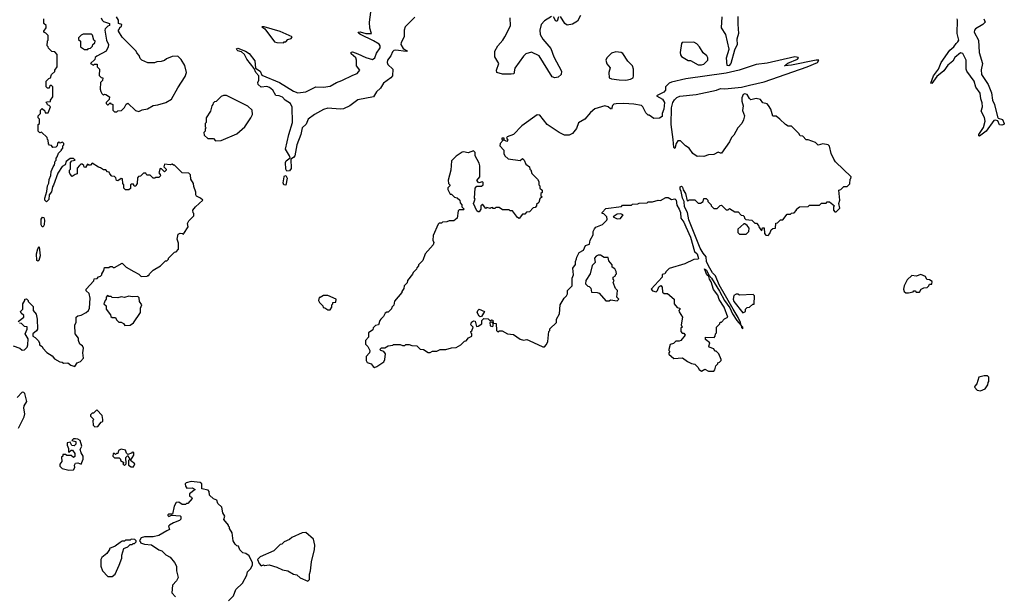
# Model space of a CAD drawing. Extents: x 2528690 to 2677062, y 911844 to 1023253.
# Tile 49 of 145: x 2555562 to 2564418, y 973445 to 978629. Entities that reach past the tile are written whole.
import ezdxf

# ---------------------------------------------------------------- set-up
doc = ezdxf.new("R2010")
doc.units = 0

msp = doc.modelspace()

# ---------------------------------------------------------------- linework, layer by layer
at = {"layer": '0CON10XD'}
for points in [[(2559115, 978651.5), (2559029.2, 978565), (2559020, 978535), (2559020, 978475), (2558993.3, 978425), (2558991, 978405), (2559010.4, 978370.4), (2559051.2, 978345), (2559038.6, 978341.4), (2558944.2, 978355.8), (2558927.6, 978352.4), (2558915, 978341.1), (2558901.8, 978305), (2558871.5, 978265), (2558868, 978245), (2558874.6, 978225), (2558919.4, 978185), (2558915.5, 978125), (2558901.8, 978105), (2558835, 978058.8), (2558806.1, 978013.9), (2558770.9, 977979.1), (2558745, 977936.2), (2558605, 977906.7), (2558531.2, 977855), (2558475, 977828.4), (2558445, 977823.5), (2558335, 977833.6), (2558295, 977820.3), (2558214.4, 977775), (2558155.5, 977735), (2558140.4, 977689.6), (2558104.2, 977655), (2558090, 977595), (2558055.9, 977505), (2558036.2, 977405), (2558025, 977388.6), (2558000, 977375), (2558005, 977290), (2557989.7, 977270.3), (2557965, 977265.9), (2557955.2, 977285), (2557951.8, 977345), (2557960, 977360), (2557993.8, 977386.2), (2557989.8, 977405), (2557953.8, 977465), (2557981.6, 977595), (2558016, 977705), (2558012.4, 977842.4), (2557996.7, 977875), (2557950.3, 977905), (2557925, 977932.9), (2557895.6, 977944.4), (2557865, 977946.7), (2557840, 977995), (2557810.2, 978020.2), (2557785, 978028.6), (2557735, 978022.4), (2557706.2, 978045), (2557702.9, 978065), (2557714, 978086), (2557713.3, 978125), (2557685, 978154.5), (2557670.5, 978190.5), (2557604.2, 978275), (2557585.8, 978315.8), (2557558.3, 978338.3), (2557525, 978347.5), (2557517.5, 978355), (2557513.3, 978366.7), (2557525, 978372.5), (2557592.5, 978345), (2557625, 978323.8), (2557678.6, 978258.6), (2557684.2, 978194.2), (2557724.4, 978165), (2557740.9, 978130.9), (2557900.4, 978065), (2558025, 977987.1), (2558065, 977972.5), (2558135, 977980), (2558226.4, 978023.6), (2558295, 978021.7), (2558355, 978030.8), (2558413.1, 978065), (2558459.3, 978080.7), (2558558.8, 978128.8), (2558597.9, 978145), (2558622, 978175), (2558590.6, 978215), (2558592.5, 978265), (2558585.6, 978285), (2558545, 978322.5), (2558543.7, 978336.3), (2558555, 978339.3), (2558605, 978323.1), (2558675, 978290), (2558735, 978271.2), (2558757.2, 978285), (2558772, 978328), (2558803.5, 978375), (2558803.2, 978395), (2558795, 978407.2), (2558745, 978438.2), (2558628, 978495), (2558612, 978505), (2558607.5, 978515), (2558625, 978518.2), (2558675, 978505.4), (2558727.5, 978505), (2558711.4, 978551.4), (2558707.1, 978605), (2558721.4, 978695)], [(2555550, 975915), (2555600, 975955), (2555598.3, 975968.3), (2555575, 975990), (2555570, 976005), (2555590, 976025), (2555590, 976075), (2555610, 976105), (2555610, 976115), (2555625, 976120), (2555640, 976105), (2555640, 976095), (2555685, 976050), (2555683, 976013), (2555711.7, 975981.7), (2555720, 975935), (2555721.2, 975845), (2555715, 975832.5), (2555680, 975805), (2555680, 975785), (2555703, 975773), (2555727.5, 975745), (2555740, 975725), (2555740, 975705), (2555765, 975690), (2555770, 975675), (2555807, 975637), (2555855, 975607.5), (2555875, 975580), (2555923, 975553), (2555945, 975550), (2555955, 975540), (2555995, 975542.5), (2556023, 975523), (2556058.3, 975511.7), (2556080, 975545), (2556110, 975555), (2556137.5, 975585), (2556130, 975635), (2556136.4, 975676.4), (2556126.4, 975696.4), (2556103, 975713), (2556090, 975745), (2556092.5, 975765), (2556062.5, 975805), (2556057.5, 975885), (2556070, 975905), (2556070, 975955), (2556085, 975967.5), (2556115, 975972.5), (2556160, 975995), (2556180, 976015), (2556190, 976035), (2556196.4, 976126.4), (2556187, 976167), (2556161.7, 976191.7), (2556160, 976205), (2556228.3, 976281.7), (2556231.7, 976298.3), (2556258.3, 976301.7), (2556271.7, 976318.3), (2556288.3, 976321.7), (2556300, 976335), (2556300, 976345), (2556320, 976375), (2556325, 976400), (2556365, 976400), (2556375, 976410), (2556395, 976410), (2556401.7, 976401.7), (2556415, 976400), (2556485, 976440), (2556520, 976405), (2556590, 976365), (2556635, 976340), (2556655, 976320), (2556708.3, 976321.7), (2556715, 976330), (2556725, 976330), (2556730, 976345), (2556763.6, 976376.4), (2556830, 976415), (2556875, 976460), (2556885, 976460), (2556900, 976475), (2556900, 976485), (2556955, 976540), (2556968.3, 976541.7), (2556990, 976565), (2556990.7, 976620.7), (2556978, 976655), (2556988.3, 976701.7), (2557005, 976710), (2557027, 976707), (2557035, 976700), (2557040, 976705), (2557077.5, 976765), (2557072.5, 976795), (2557085, 976820), (2557127.5, 976865), (2557130, 976885), (2557123, 976893), (2557120, 976915), (2557142.3, 976947.7), (2557210, 977005), (2557190, 977025), (2557153.6, 977043.6), (2557147.5, 977055), (2557147, 977077), (2557128.3, 977128.3), (2557127, 977157), (2557102.5, 977195), (2557100, 977235), (2557085, 977247.5), (2557023, 977253), (2556955, 977320), (2556945, 977320), (2556935, 977330), (2556915, 977322.5), (2556865, 977330), (2556860, 977305), (2556880, 977285), (2556880, 977275), (2556865, 977260), (2556838.3, 977288.3), (2556825, 977290), (2556812.5, 977252.5), (2556827, 977237), (2556827.5, 977225), (2556815, 977210), (2556785, 977210), (2556777, 977203), (2556763, 977203), (2556735, 977230), (2556705, 977230), (2556698.3, 977248.3), (2556675, 977250), (2556648.3, 977221.7), (2556631.7, 977218.3), (2556621.7, 977208.3), (2556620, 977155), (2556611.7, 977148.3), (2556608.3, 977131.7), (2556591.7, 977131.7), (2556585, 977150), (2556565, 977150), (2556560, 977145), (2556558.3, 977111.7), (2556545, 977100), (2556515, 977100), (2556500, 977115), (2556500, 977145), (2556490, 977155), (2556488.3, 977198.3), (2556475, 977200), (2556445, 977180), (2556431.7, 977181.7), (2556428.3, 977208.3), (2556415, 977220), (2556391.7, 977221.7), (2556371.7, 977241.7), (2556368.3, 977258.3), (2556351.7, 977261.7), (2556338.3, 977278.3), (2556315, 977280), (2556288.3, 977298.3), (2556271.7, 977301.7), (2556215, 977340), (2556200, 977320), (2556185, 977320), (2556171.7, 977328.3), (2556155, 977300), (2556141.7, 977301.7), (2556138.3, 977318.3), (2556125, 977330), (2556111.7, 977328.3), (2556101.7, 977318.3), (2556080, 977295), (2556078.3, 977241.7), (2556061.7, 977238.3), (2556035, 977220), (2556015, 977240), (2556010, 977255), (2556010, 977275), (2556020, 977285), (2556020, 977345), (2556031.7, 977358.3), (2556060, 977365), (2556045, 977380), (2556015, 977380), (2555980, 977355), (2555970, 977325), (2555945, 977310), (2555905, 977250), (2555867.7, 977142.3), (2555856.7, 977125), (2555847.7, 977082.3), (2555827.5, 977055), (2555825, 977012.5), (2555805, 976992.5), (2555790, 977005), (2555788.8, 977025), (2555806.4, 977083.6), (2555811.2, 977135), (2555825, 977160), (2555827.7, 977192.3), (2555843, 977227), (2555846.7, 977265), (2555863, 977307), (2555876.7, 977325), (2555883, 977357), (2555890, 977365), (2555890, 977385), (2555900, 977395), (2555911.7, 977428.3), (2555940, 977455), (2555940, 977465), (2555950, 977475), (2555950, 977495), (2555960, 977505), (2555960, 977515), (2555948.3, 977528.3), (2555925, 977520), (2555915, 977530), (2555901.7, 977518.3), (2555900, 977495), (2555888.3, 977481.7), (2555860, 977480), (2555848.3, 977498.3), (2555831.7, 977501.7), (2555821.7, 977511.7), (2555820, 977545), (2555811.7, 977551.7), (2555808.3, 977568.3), (2555758.3, 977618.3), (2555745, 977610), (2555730, 977625), (2555730, 977685), (2555740, 977695), (2555740, 977735), (2555730, 977745), (2555730, 977765), (2555750, 977785), (2555750, 977815), (2555765, 977830), (2555788.3, 977808.3), (2555791.7, 977791.7), (2555818.3, 977791.7), (2555840, 977845), (2555828.3, 977858.3), (2555811.7, 977861.7), (2555810, 977875), (2555800, 977885), (2555805, 977890), (2555838.3, 977891.7), (2555840, 977905), (2555860, 977935), (2555860, 978025), (2555845, 978040), (2555831.7, 978028.3), (2555828.3, 978011.7), (2555811.7, 978011.7), (2555800, 978025), (2555800, 978075), (2555825, 978100), (2555840, 978105), (2555850, 978135), (2555878.3, 978161.7), (2555880, 978175), (2555900, 978205), (2555900, 978315), (2555878.3, 978338.3), (2555851.7, 978341.7), (2555821.7, 978371.7), (2555820, 978385), (2555810, 978395), (2555811.7, 978438.3), (2555820, 978445), (2555820, 978485), (2555798.3, 978508.3), (2555780, 978515), (2555780, 978525), (2555800, 978555), (2555800, 978575), (2555780, 978595), (2555780, 978635)], [(2556293.8, 978645), (2556303, 978623), (2556315, 978612.5), (2556370, 978595), (2556370, 978575), (2556355, 978570), (2556330, 978545), (2556327, 978533), (2556343.6, 978443.6), (2556360, 978405), (2556357.5, 978385), (2556340, 978345), (2556255, 978300), (2556241.7, 978288.3), (2556238.3, 978271.7), (2556200, 978235), (2556225, 978220), (2556235, 978230), (2556258.3, 978228.3), (2556260, 978205), (2556280, 978185), (2556278.3, 978128.3), (2556295, 978110), (2556310, 978105), (2556307, 978083), (2556290, 978065), (2556287.5, 978005), (2556293, 977983), (2556300, 977965), (2556315, 977950), (2556325, 977960), (2556337, 977957), (2556370, 977935), (2556368.3, 977911.7), (2556340, 977885), (2556340, 977875), (2556351.7, 977861.7), (2556358.3, 977861.7), (2556375, 977880), (2556381.7, 977871.7), (2556395, 977870), (2556400, 977865), (2556400, 977815), (2556415, 977800), (2556435, 977800)], [(2556435, 977800), (2556445, 977810), (2556478.3, 977811.7), (2556505, 977840), (2556520.7, 977869.3), (2556535, 977877.5), (2556605, 977812.5), (2556635, 977802.5), (2556663, 977817), (2556711.7, 977828.3), (2556763, 977857), (2556805, 977862.5), (2556876.4, 977883.6), (2556927.5, 977915), (2556983.3, 978015), (2557051.7, 978118.3), (2557062.5, 978155), (2557047, 978217), (2557015, 978270), (2556985, 978300), (2556933, 978297), (2556883, 978277), (2556865, 978262.5), (2556835, 978252.5), (2556795, 978250), (2556775, 978240), (2556715, 978240), (2556660, 978265), (2556645, 978280), (2556637, 978307), (2556615, 978330), (2556610, 978345), (2556485, 978470), (2556450, 978525), (2556450, 978535), (2556460, 978545), (2556461.7, 978558.3), (2556478.3, 978571.7), (2556480, 978585), (2556450, 978595), (2556450, 978625), (2556432.5, 978655)], [(2560345, 978657.8), (2560281.1, 978618.9), (2560253.9, 978583.9), (2560239.4, 978535), (2560243.3, 978495), (2560266.5, 978455), (2560339.9, 978369.9), (2560366.2, 978295), (2560435.5, 978165), (2560433.6, 978135), (2560405, 978113.1), (2560375, 978106.9), (2560351.9, 978115), (2560235, 978303.5), (2560165, 978337.5), (2560115, 978320.8), (2560095, 978301.2), (2560015, 978191.4), (2560007.5, 978142.5), (2559982.3, 978137.7), (2559905, 978139.8), (2559853.1, 978155), (2559850.4, 978175), (2559872, 978235), (2559835.9, 978295.9), (2559836.5, 978345), (2559863.8, 978395), (2559908.8, 978445), (2559925.4, 978475), (2559975.5, 978574.5), (2559974.3, 978645)], [(2560407.1, 978652.9), (2560395, 978614), (2560385, 978614.2), (2560363.5, 978653.5)], [(2560606.2, 978665), (2560578.8, 978615), (2560535, 978588.9), (2560485, 978578.6), (2560466.7, 978595), (2560425, 978657.5)], [(2562022.7, 978657.3), (2562022, 978588), (2562026.4, 978505), (2562013.3, 978455), (2562013.9, 978405), (2561991.6, 978355), (2561957.7, 978235), (2561939.2, 978215), (2561926.7, 978216.7), (2561918, 978285), (2561944, 978365), (2561912.1, 978495), (2561873.8, 978555), (2561879.3, 978655)], [(2564195, 977582), (2564187.5, 977585), (2564190, 977595), (2564230.8, 977659.2), (2564244.8, 977715), (2564238.7, 977748.7), (2564209.6, 977805), (2564220.4, 977845), (2564220, 977880), (2564206.8, 977916.8), (2564199.5, 977969.5), (2564163.1, 978023.1), (2564148, 978075), (2564079.8, 978165), (2564074.4, 978185), (2564073.4, 978265), (2564045, 978323.5), (2564025, 978330.4), (2563972.1, 978287.9), (2563954.7, 978255), (2563909.6, 978220.4), (2563875, 978170), (2563811.1, 978118.9), (2563765, 978054), (2563757.5, 978057.5), (2563780.3, 978125), (2563825, 978184), (2563849.6, 978245), (2563928.7, 978355), (2563964.4, 978385.6), (2563985, 978413.8), (2564000.9, 978429.1), (2564007.3, 978445), (2563994.7, 978505.3), (2563997.6, 978625), (2563994.4, 978635)], [(2564235, 978637.1), (2564244.4, 978605), (2564225.6, 978585), (2564157.9, 978545), (2564149.3, 978535), (2564146.5, 978515), (2564184.8, 978444.8), (2564192.8, 978335), (2564222.9, 978235), (2564210.8, 978179.2), (2564213.2, 978135), (2564273.2, 978045), (2564302.2, 977972.2), (2564311.6, 977905), (2564330.6, 977865), (2564355.4, 977755.4), (2564363.4, 977743.4), (2564400.8, 977730.8), (2564417.8, 977695), (2564414.4, 977685.6), (2564395, 977680.4), (2564375.6, 977684.4), (2564358.3, 977718.3), (2564335.4, 977725.4), (2564325, 977721.5), (2564255, 977626.7), (2564195, 977582)], [(2557935, 978420), (2557941.7, 978428.3), (2557955, 978430), (2557975, 978450), (2558005, 978460), (2558012.5, 978475), (2557905, 978523.3), (2557760, 978565), (2557740, 978565), (2557766.4, 978546.4), (2557855, 978430), (2557875, 978422.5), (2557935, 978420)], [(2556175, 978360), (2556181.7, 978368.3), (2556198.3, 978371.7), (2556218.3, 978391.7), (2556220, 978405), (2556238.3, 978421.7), (2556240, 978435), (2556230, 978445), (2556218.3, 978488.3), (2556207.5, 978497.5), (2556133, 978497), (2556115, 978490), (2556090, 978465), (2556091.7, 978451.7), (2556110, 978435), (2556110, 978385), (2556145, 978360), (2556175, 978360)], [(2561695, 978223.3), (2561715, 978230), (2561750, 978265), (2561750, 978285), (2561742.5, 978305), (2561710, 978330), (2561676.7, 978385), (2561651.7, 978411.7), (2561625, 978426.7), (2561520, 978425), (2561513.8, 978415), (2561501.9, 978335), (2561505, 978312.5), (2561515, 978297.5), (2561575, 978262.5), (2561595, 978262.5), (2561664.1, 978224.1), (2561695, 978223.3)], [(2561015, 978086.3), (2561055, 978093.5), (2561080, 978105), (2561083.8, 978125), (2561082.5, 978185), (2561073.6, 978213.6), (2561033.3, 978255), (2560986.7, 978325), (2560972.5, 978335), (2560925, 978340), (2560885, 978326.7), (2560843.3, 978285), (2560833.3, 978265), (2560841.7, 978231.7), (2560872.5, 978195), (2560860, 978155), (2560863.3, 978105), (2560885, 978097.1), (2560955, 978089), (2561015, 978086.3)], [(2561805, 975470), (2561815, 975480), (2561823, 975517), (2561840, 975535), (2561840, 975545), (2561855, 975550), (2561870, 975565), (2561870, 975575), (2561850, 975625), (2561825, 975650), (2561815, 975650), (2561805, 975670), (2561762.5, 975685), (2561760, 975695), (2561770, 975725), (2561730, 975755), (2561730, 975775), (2561808.3, 975771.7), (2561817, 975783), (2561820, 975805), (2561830, 975815), (2561830, 975865), (2561860, 975895), (2561861.7, 975908.3), (2561875, 975910), (2561900.7, 975939.3), (2561930, 975955), (2561898.8, 976045), (2561852.2, 976112.2), (2561841.2, 976151.2), (2561802.5, 976202.5), (2561781.3, 976271.3), (2561766, 976295), (2561760, 976320), (2561742.5, 976335), (2561722.5, 976387.5), (2561738.3, 976378.3), (2561760.7, 976330.7), (2561783.8, 976305), (2561857.5, 976187.5), (2561901.2, 976105), (2561948, 976038), (2561974.3, 975984.3), (2562011.2, 975925), (2562050, 975880), (2562055, 975862.5), (2562065, 975850), (2562066.2, 975865), (2562050, 975880), (2562045.8, 975905), (2562025, 975950), (2561980, 976025), (2561854.3, 976244.3), (2561821.2, 976325), (2561792.4, 976352.4), (2561756.5, 976416.5), (2561740.8, 976455), (2561736, 976496), (2561708.3, 976528.3), (2561683.4, 976573.4), (2561580.5, 976830.5), (2561568.8, 976895), (2561541.4, 976945), (2561537.5, 976995), (2561522.5, 977025), (2561511.2, 977085), (2561501.4, 977105), (2561502.7, 977127.3), (2561515, 977133.3), (2561525, 977122.5), (2561530, 977100), (2561550, 977065), (2561565, 977000), (2561578.3, 977001.7), (2561585, 977010), (2561635, 977010), (2561665, 976980), (2561685, 976980), (2561710, 976995), (2561715, 977020), (2561735, 977020), (2561750, 977005), (2561750, 976995), (2561780, 976965), (2561780, 976955), (2561805, 976930), (2561835, 976930), (2561861.7, 976958.3), (2561875, 976960), (2561915, 976920), (2561935, 976920), (2561945, 976930), (2561995, 976900), (2562025, 976900), (2562051.7, 976871.7), (2562068.3, 976868.3), (2562078.3, 976858.3), (2562080, 976845), (2562091.7, 976831.7), (2562147, 976827), (2562175, 976800), (2562188.3, 976798.3), (2562208.3, 976778.3), (2562210, 976765), (2562228.3, 976738.3), (2562238.3, 976731.7), (2562241.7, 976758.3), (2562258.3, 976758.3), (2562260, 976705), (2562273, 976693), (2562295, 976690), (2562310, 976705), (2562321.7, 976738.3), (2562335, 976750), (2562360, 976755), (2562361.7, 976798.3), (2562378.3, 976801.7), (2562405, 976830), (2562425, 976830), (2562465, 976880), (2562495, 976880), (2562505, 976890), (2562528.3, 976891.7), (2562550, 976915), (2562550, 976925), (2562575, 976947.5), (2562655, 976950), (2562665, 976960), (2562755, 976960), (2562775, 976980), (2562815, 976980), (2562825, 976990), (2562845, 976990), (2562890, 976955), (2562882.5, 976947.5), (2562882.5, 976915), (2562895, 976900), (2562905, 976900), (2562940, 976935), (2562930, 976975), (2562940, 977005), (2562930, 977095), (2562948.3, 977101.7), (2562975, 977130), (2563005, 977130), (2563028.3, 977151.7), (2563030, 977195), (2563038.3, 977201.7), (2563040, 977215), (2562900.7, 977350.7), (2562883.9, 977373.9), (2562862, 977425), (2562845, 977492.5), (2562835, 977503.8), (2562785, 977512), (2562745, 977500), (2562720, 977525), (2562655, 977550), (2562635, 977550), (2562605, 977580), (2562583, 977583), (2562570, 977605), (2562505, 977670), (2562475, 977672.5), (2562450, 977685), (2562400, 977735), (2562365, 977760), (2562335, 977760), (2562316.7, 977825), (2562298.3, 977858.3), (2562285, 977872.5), (2562245, 977882.5), (2562225, 977910), (2562185, 977920), (2562138.3, 977908.3), (2562125, 977920), (2562105, 977957.5), (2562085, 977962.5), (2562070, 977955), (2562057.5, 977925), (2562056.7, 977895), (2562070, 977855), (2562061.7, 977811.7), (2562082.5, 977765), (2562073, 977727), (2562057.5, 977695), (2562022.5, 977655), (2561985, 977590), (2561965, 977570), (2561945, 977530), (2561875, 977430), (2561865, 977427.5), (2561845, 977437.5), (2561805, 977417.5), (2561757, 977413), (2561715, 977397.5), (2561675, 977402.5), (2561655, 977397.5), (2561617.5, 977425), (2561583, 977473), (2561550, 977495), (2561505, 977540), (2561481.7, 977538.3), (2561467.5, 977515), (2561455, 977470), (2561445, 977480), (2561440.7, 977550.7), (2561420.6, 977685), (2561425.8, 977835), (2561436.9, 977885), (2561451.5, 977908.5), (2561472.1, 977927.9), (2561500.4, 977939.6), (2561645, 977957.3), (2561830.8, 977995), (2561865, 978009.6), (2561905, 978008.1), (2562055, 978022.3), (2562125, 978038.9), (2562258.8, 978071.2), (2562643.3, 978205), (2562736.7, 978245), (2562750, 978265), (2562725, 978266), (2562505, 978219.2), (2562445, 978213.3), (2562440, 978215), (2562471.7, 978238.3), (2562556.7, 978275), (2562567.5, 978285), (2562565, 978290), (2562535, 978293.3), (2562285, 978238.9), (2562187.5, 978225), (2562033.7, 978176.3), (2561915, 978149), (2561555, 978095.6), (2561425, 978067.5), (2561405, 978057.5), (2561370, 978025), (2561370, 977995), (2561355, 977977.5), (2561290, 977945), (2561345, 977914), (2561360.6, 977885), (2561357.1, 977825), (2561340, 977785), (2561341.7, 977758.3), (2561317, 977743), (2561265, 977740), (2561225, 977770), (2561215, 977770), (2561195, 977790), (2561167.5, 977845), (2561155.7, 977855.7), (2561085, 977869.1), (2560995, 977875.7), (2560927, 977873), (2560905, 977868.2), (2560892.6, 977857.4), (2560886.4, 977823.6), (2560875, 977826.2), (2560855.5, 977845.5), (2560825, 977854.5), (2560735, 977826.7), (2560695, 977794.3), (2560644.6, 977735.4), (2560589.6, 977700.4), (2560568.9, 977651.1), (2560535.3, 977604.7), (2560505, 977589.6), (2560461.1, 977591.1), (2560413.3, 977613.3), (2560306.9, 977686.9), (2560239.3, 977769.3), (2560215, 977772.5), (2560080, 977675), (2560003, 977597), (2559947.5, 977575), (2559940, 977565), (2559952.5, 977545), (2559945, 977532.5), (2559920, 977545), (2559920, 977565), (2559900, 977565), (2559900, 977555), (2559910, 977545), (2559883.9, 977516.1), (2559882, 977495), (2559917, 977457), (2559916.7, 977425), (2559926.7, 977405), (2559955, 977377.5), (2560065, 977362.5), (2560085, 977380), (2560100, 977365), (2560115, 977330), (2560147, 977307), (2560150, 977285), (2560158.3, 977278.3), (2560170, 977245), (2560220, 977195), (2560230, 977175), (2560230, 977145), (2560240, 977135), (2560240, 977115), (2560260, 977095), (2560260, 977075), (2560250, 977065), (2560250, 977045), (2560260, 977035), (2560241.7, 977018.3), (2560230, 976985), (2560211.7, 976968.3), (2560210, 976955), (2560198.3, 976941.7), (2560181.7, 976938.3), (2560148.3, 976901.7), (2560121.7, 976898.3), (2560105, 976880), (2560085, 976880), (2560055, 976842.5), (2560040.7, 976850.7), (2559995, 976910), (2559975, 976910), (2559965, 976920), (2559905, 976920), (2559875, 976940), (2559845, 976940), (2559835, 976930), (2559821.7, 976931.7), (2559815, 976940), (2559801.7, 976938.3), (2559795, 976930), (2559765, 976940), (2559755, 976930), (2559725, 976970), (2559710, 976955), (2559710, 976925), (2559695, 976900), (2559685, 976900), (2559675, 976910), (2559642.5, 976975), (2559657.5, 977015), (2559652.5, 977025), (2559657.5, 977115), (2559675, 977132.5), (2559715, 977132.5), (2559730, 977145), (2559730, 977165), (2559725, 977170), (2559693, 977163), (2559673, 977183), (2559700, 977215), (2559700, 977315), (2559695, 977340), (2559660, 977405), (2559660, 977435), (2559645, 977450), (2559595, 977432.5), (2559555, 977440), (2559543, 977437), (2559487, 977403), (2559445, 977360), (2559440, 977275), (2559417.5, 977185), (2559420, 977155), (2559430, 977145), (2559430, 977135), (2559413, 977117), (2559413, 977103), (2559435, 977060), (2559445, 977060), (2559473, 977033), (2559498.3, 977028.3), (2559520, 977005), (2559523, 976983), (2559540, 976965), (2559540, 976945), (2559560, 976925), (2559555, 976920), (2559515, 976920), (2559505, 976910), (2559497.5, 976845), (2559468.3, 976821.7), (2559425, 976820), (2559405, 976810), (2559365, 976807.5), (2559355, 976800), (2559335, 976800), (2559325, 976790), (2559280, 976690), (2559276.7, 976646.7), (2559287.5, 976625), (2559280, 976605), (2559210, 976525), (2559187, 976463), (2559150, 976425), (2559150, 976415), (2559133, 976397), (2559130, 976385), (2559100, 976355), (2559095, 976340), (2559050, 976285), (2559047, 976263), (2559020, 976235), (2559017, 976213), (2559000, 976185), (2559000, 976175), (2558933, 976097), (2558927, 976063), (2558910, 976045), (2558905, 976030), (2558875, 976000), (2558865, 976000), (2558850.7, 975989.3), (2558835, 975960), (2558810, 975935)], [(2557325, 977540), (2557375, 977542.5), (2557515, 977602.5), (2557587.5, 977665), (2557642.5, 977745), (2557657, 977777), (2557652.5, 977815), (2557615, 977852.5), (2557423, 977947), (2557395, 977946.7), (2557375, 977937.5), (2557328.3, 977891.7), (2557315, 977890), (2557301.7, 977878.3), (2557300, 977865), (2557290, 977855), (2557280, 977805), (2557240, 977745), (2557240, 977705), (2557230, 977695), (2557230, 977665), (2557240, 977655), (2557231.7, 977648.3), (2557230, 977625), (2557220, 977615), (2557221.7, 977591.7), (2557255, 977560), (2557305, 977560), (2557325, 977540)], [(2557955, 977140.8), (2557938, 977145), (2557931.8, 977161.8), (2557939.7, 977215), (2557945, 977226.1), (2557955, 977226.8), (2557967.1, 977205), (2557955, 977140.8)], [(2558810, 975935), (2558800, 975925), (2558790, 975885), (2558761.7, 975878.3), (2558741.7, 975858.3), (2558738.3, 975841.7), (2558700, 975815), (2558700, 975775), (2558672.5, 975745), (2558673, 975713), (2558695, 975690), (2558712.5, 975655), (2558710, 975635), (2558678.3, 975601.7), (2558677.5, 975565), (2558687, 975547), (2558723.6, 975533.6), (2558740.7, 975510.7), (2558755, 975502.5), (2558775, 975510), (2558836.2, 975553.8), (2558846.4, 975573.6), (2558853.3, 975625), (2558836.4, 975646.4), (2558810, 975655), (2558800, 975665), (2558815, 975680), (2558845, 975680), (2558875, 975697.5), (2558917, 975703), (2558925, 975710), (2558985, 975710), (2559005, 975700), (2559025, 975700), (2559035, 975710), (2559065, 975710), (2559088.3, 975698.3), (2559135, 975697.5), (2559165, 975667.5), (2559195, 975662.5), (2559235, 975637.5), (2559255, 975637.5), (2559275, 975647.5), (2559315, 975647.5), (2559345, 975662.5), (2559395, 975662.5), (2559445, 975680), (2559487, 975683), (2559530, 975705), (2559561.7, 975738.3), (2559578.3, 975741.7), (2559600, 975770), (2559630, 975785), (2559630, 975805), (2559621.7, 975811.7), (2559620, 975825), (2559628.3, 975831.7), (2559640, 975865), (2559620, 975885), (2559625, 975910), (2559645, 975922.5), (2559658.3, 975918.3), (2559671.7, 975871.7), (2559685, 975872.5), (2559720, 975895), (2559720, 975925), (2559738.3, 975941.7), (2559775, 975940), (2559795, 975920), (2559805, 975930), (2559818.3, 975928.3), (2559820, 975900), (2559805, 975910), (2559790, 975905), (2559792.5, 975875), (2559815, 975870), (2559820, 975875), (2559820, 975900), (2559848.3, 975898.3), (2559850, 975835), (2559863, 975823), (2559878.3, 975831.7), (2559901.7, 975831.7), (2559950, 975805), (2560005, 975800), (2560065, 975756.7), (2560095, 975748.8), (2560125, 975753.3), (2560146, 975746), (2560267, 975687), (2560282.5, 975687.5), (2560300.7, 975709.3), (2560313, 975737), (2560320, 975825), (2560330, 975835), (2560331.7, 975848.3), (2560390, 975905), (2560390, 975935), (2560417, 975983), (2560422.5, 976065), (2560460, 976125), (2560480, 976145), (2560490, 976165), (2560490, 976195), (2560530, 976235), (2560530, 976305), (2560542.5, 976335), (2560537.5, 976395), (2560561.7, 976428.3), (2560560, 976455), (2560571.7, 976478.3), (2560572.5, 976495), (2560593.6, 976536.4), (2560633, 976557), (2560650.7, 976599.3), (2560688.3, 976611.7), (2560693, 976647), (2560720, 976695), (2560720, 976725), (2560730.7, 976749.3), (2560745, 976762.5), (2560805, 976787.5), (2560842.5, 976825), (2560847.5, 976835), (2560842.5, 976855), (2560815, 976882.5), (2560800, 976885), (2560800, 976895), (2560835, 976930), (2560975, 976950), (2560985, 976960), (2561065, 976962.5), (2561075, 976970), (2561121.7, 976971.7), (2561135, 976980), (2561205, 976982.5), (2561215, 976990), (2561255, 976992.5), (2561305, 977007.5), (2561325, 977002.5), (2561375, 977030), (2561395, 977030), (2561425, 977013.3), (2561455, 977017.5), (2561467.5, 977005), (2561472, 976962), (2561495, 976926.7), (2561505.6, 976895.6), (2561508, 976845), (2561535, 976808.8), (2561552.9, 976765), (2561595, 976673.3), (2561632, 976545), (2561655, 976523.8), (2561667.7, 976482.3), (2561663.6, 976476.4), (2561625, 976472.5), (2561545, 976433.8), (2561405, 976391.2), (2561375.7, 976364.3), (2561365, 976342.5), (2561341.7, 976338.3), (2561340, 976315), (2561242.5, 976205), (2561255, 976192.5), (2561287, 976183), (2561300, 976195), (2561311.7, 976228.3), (2561328.3, 976238.3), (2561340, 976225), (2561345, 976180), (2561358.3, 976168.3), (2561388.3, 976168.3), (2561450, 976115), (2561450, 976075), (2561475, 976040), (2561500, 976035), (2561500, 976025), (2561490, 976015), (2561493, 976003), (2561522.5, 975955), (2561512.5, 975885), (2561520, 975865), (2561510, 975855), (2561510, 975825), (2561521.7, 975811.7), (2561535, 975810), (2561547, 975793), (2561510, 975745), (2561495, 975737.5), (2561465, 975737.5), (2561443.6, 975716.4), (2561411.7, 975708.3), (2561400, 975665), (2561400, 975655), (2561410, 975645), (2561400, 975635), (2561401.7, 975621.7), (2561445, 975582.5), (2561525, 975590), (2561570, 975555), (2561605, 975537.5), (2561635, 975532.5), (2561662.5, 975505), (2561673.6, 975483.6), (2561695, 975470), (2561725, 975487.5), (2561758.3, 975468.3), (2561805, 975470)], [(2555775, 976766.7), (2555765, 976766.7), (2555756, 976785), (2555754.4, 976835.6), (2555766.4, 976853.6), (2555780, 976850), (2555787.1, 976827.1), (2555784, 976785), (2555775, 976766.7)], [(2560935, 976837.5), (2560965, 976842.5), (2560990, 976875), (2560965, 976883.3), (2560935, 976880), (2560900, 976855), (2560935, 976837.5)], [(2562095, 976700), (2562120, 976725), (2562122.5, 976755), (2562105, 976777.5), (2562085, 976792.5), (2562075, 976792.5), (2562020, 976745), (2562020, 976715), (2562035, 976700), (2562095, 976700)], [(2555725, 976457.5), (2555717.5, 976465), (2555714.2, 976525), (2555725, 976570), (2555737.5, 976587.5), (2555745.9, 976505.9), (2555735, 976462.5), (2555725, 976457.5)], [(2560935, 976100), (2560950, 976115), (2560932.5, 976135), (2560940, 976195), (2560921.7, 976211.7), (2560900, 976265), (2560907.5, 976285), (2560900, 976295), (2560900, 976315), (2560920, 976325), (2560920, 976335), (2560930, 976345), (2560927.5, 976365), (2560915, 976390), (2560890, 976405), (2560890, 976425), (2560861.7, 976461.7), (2560855, 976490), (2560818.3, 976491.7), (2560785, 976512.5), (2560765, 976512.5), (2560747, 976503), (2560732.5, 976485), (2560737.5, 976445), (2560712.3, 976417.7), (2560693.3, 976345), (2560653.8, 976285), (2560650, 976255), (2560671.7, 976231.7), (2560685, 976230), (2560700, 976215), (2560705, 976180), (2560755, 976177.5), (2560775, 976170), (2560835, 976100), (2560865, 976100), (2560875, 976110), (2560935, 976100)], [(2563533, 976173), (2563555, 976173.3), (2563597, 976183), (2563605, 976190), (2563615, 976190), (2563625, 976180), (2563655, 976180), (2563670, 976205), (2563695, 976217.5), (2563725, 976220), (2563740, 976235), (2563745, 976250), (2563765, 976250), (2563770, 976275), (2563745, 976290), (2563721.7, 976291.7), (2563709.3, 976319.3), (2563667, 976337), (2563625, 976323.3), (2563585, 976330), (2563545, 976290), (2563517.5, 976235), (2563512.5, 976205), (2563517.5, 976185), (2563533, 976173)], [(2556508.3, 975878.3), (2556555, 975882.5), (2556586.4, 975903.6), (2556650, 975995), (2556650, 976035), (2556660, 976065), (2556640, 976095), (2556638.3, 976128.3), (2556625, 976140), (2556575, 976137.5), (2556545, 976142.5), (2556505, 976132.5), (2556475, 976137.5), (2556445, 976127.5), (2556395, 976130), (2556385, 976140), (2556365, 976140), (2556351.7, 976148.3), (2556340, 976135), (2556340, 976115), (2556330, 976105), (2556320, 976075), (2556340, 976055), (2556340, 976025), (2556380, 975975), (2556381.7, 975961.7), (2556395, 975950), (2556425, 975950), (2556431.7, 975931.7), (2556455, 975910), (2556475, 975910), (2556496.4, 975896.4), (2556508.3, 975878.3)], [(2558355, 976020), (2558370, 976045), (2558370, 976065), (2558380, 976075), (2558380, 976085), (2558405, 976090), (2558410, 976115), (2558335, 976150), (2558295, 976150), (2558265, 976130), (2558255, 976130), (2558250, 976105), (2558260, 976085), (2558290, 976055), (2558291.7, 976041.7), (2558308.3, 976038.3), (2558335, 976020), (2558355, 976020)], [(2562065, 975992.5), (2562090, 976005), (2562090, 976025), (2562105, 976040), (2562127, 976043), (2562155, 976070), (2562168.3, 976071.7), (2562170, 976145), (2562158.3, 976158.3), (2562035, 976152.5), (2562021.7, 976161.7), (2562005, 976162.5), (2561985, 976150), (2561978, 976115), (2561984.2, 976095), (2562065, 975992.5)], [(2559705, 975957.5), (2559693.6, 975963.6), (2559676.7, 975995), (2559682.5, 976015), (2559695, 976027.5), (2559742.5, 976005), (2559715, 975960), (2559705, 975957.5)], [(2555505, 975696.2), (2555562.5, 975675), (2555585, 975656.7), (2555605, 975660), (2555630, 975685), (2555636.7, 975705), (2555639.3, 975759.3), (2555612.5, 975805), (2555630, 975845), (2555628.3, 975868.3), (2555605, 975870), (2555578.3, 975898.3), (2555561.7, 975901.7)], [(2564205, 975293.3), (2564245, 975310), (2564270, 975345), (2564273, 975367), (2564280, 975375), (2564280, 975415), (2564267, 975427), (2564237, 975427), (2564190, 975415), (2564170, 975355), (2564152.5, 975335), (2564150, 975325), (2564175, 975297.5), (2564205, 975293.3)], [(2555553, 974957), (2555601.7, 975058.3), (2555607.5, 975085), (2555600, 975135), (2555603, 975157), (2555627.5, 975195), (2555608.3, 975268.3), (2555598.3, 975278.3), (2555585, 975280), (2555539.3, 975230.7)], [(2556238.3, 974968.3), (2556265, 974972.5), (2556295, 975010), (2556310, 975015), (2556310, 975035), (2556305, 975070), (2556255, 975120), (2556225, 975090), (2556215, 975090), (2556200, 975075), (2556200, 975065), (2556230, 975035), (2556220, 975025), (2556222.5, 974982.5), (2556238.3, 974968.3)], [(2556005, 974577.5), (2556045, 974582.5), (2556057.5, 974602.5), (2556056.7, 974625), (2556065, 974642.5), (2556085, 974646.2), (2556116.7, 974633.3), (2556133, 974677), (2556134, 974705), (2556116, 974735), (2556107.5, 974765), (2556120, 974795), (2556107.5, 974845), (2556085, 974857.5), (2556065, 974860), (2556045, 974860), (2556030, 974845), (2556067.5, 974837.5), (2556067, 974813), (2556051.7, 974798.3), (2556030.7, 974800.7), (2556015, 974830), (2555990, 974825), (2555990, 974805), (2556002.5, 974775), (2556000, 974745), (2556005, 974740), (2556025, 974760), (2556038.3, 974758.3), (2556057.5, 974727.5), (2556057, 974703), (2556045, 974692.5), (2556025, 974710), (2555985, 974710), (2555975, 974720), (2555951.7, 974718.3), (2555950, 974705), (2555940, 974695), (2555941.7, 974658.3), (2555923.6, 974633.6), (2555923.9, 974613.9), (2555945, 974593.8), (2556005, 974577.5)], [(2556585, 974610), (2556597, 974637), (2556560, 974665), (2556590, 974715), (2556588.3, 974738.3), (2556575, 974740), (2556568.3, 974731.7), (2556535, 974720), (2556521.7, 974731.7), (2556515, 974760), (2556475, 974767.5), (2556450, 974755), (2556445, 974730), (2556431.7, 974728.3), (2556425, 974720), (2556415, 974730), (2556401.7, 974728.3), (2556400, 974705), (2556415, 974690), (2556458.3, 974688.3), (2556468.3, 974678.3), (2556470, 974665), (2556498.3, 974648.3), (2556490, 974635), (2556505, 974620), (2556520, 974635), (2556518.3, 974691.7), (2556531.7, 974708.3), (2556538.3, 974708.3), (2556540, 974695), (2556550, 974685), (2556550, 974675), (2556540, 974665), (2556540, 974625), (2556565, 974610), (2556585, 974610)], [(2557440, 973405), (2557485, 973450), (2557507.5, 973505), (2557565, 973562.5), (2557606.7, 973635), (2557610, 973665), (2557639.3, 973690.7), (2557657.5, 973725), (2557657.5, 973745), (2557625, 973810), (2557595, 973830), (2557570, 973835), (2557543, 973863), (2557530, 973895), (2557515, 973900), (2557500, 973915), (2557483, 973943), (2557472.5, 974015), (2557450, 974055), (2557450, 974065), (2557440, 974075), (2557440, 974085), (2557397.5, 974135), (2557407.5, 974165), (2557390, 974195), (2557380, 974245), (2557345, 974280), (2557335, 974310), (2557305, 974322.5), (2557270, 974355), (2557267, 974387), (2557258.3, 974398.3), (2557201.7, 974411.7), (2557202, 974455), (2557185, 974467.5), (2557105, 974478), (2557060, 974465), (2557050, 974455), (2557053.6, 974433.6), (2557065, 974417.5), (2557115, 974420), (2557140, 974405), (2557090, 974365), (2557090, 974345), (2557106.4, 974336.4), (2557112.5, 974325), (2557075, 974280), (2557061.7, 974278.3), (2557055, 974270), (2557025, 974270), (2556995, 974292.5), (2556970.7, 974289.3), (2556952.5, 974255), (2556937.5, 974182.5), (2556905, 974182.5), (2556895, 974177.5), (2556895, 974170), (2556905, 974161.2), (2556927, 974173), (2557005, 974167.5), (2557011.7, 974161.7), (2557011.7, 974138.3), (2557000, 974125), (2556945, 974106.7), (2556910, 974085), (2556900, 974075), (2556910, 974045), (2556885, 974032.5), (2556815, 973992.5), (2556761.7, 973978.3), (2556685, 973980), (2556655, 973970), (2556640, 973945), (2556650, 973935), (2556650, 973925), (2556685, 973912.5), (2556747, 973907), (2556815, 973862.5), (2556840, 973855), (2556877, 973817), (2556916.4, 973796.4), (2556955, 973750), (2556972.5, 973715), (2556972.5, 973675), (2556987.5, 973615), (2556972.5, 973585), (2556937.5, 973545), (2556930, 973475), (2556965, 973440)], [(2558155, 973580), (2558170, 973595), (2558167.5, 973645), (2558177.5, 973675), (2558186.7, 973755), (2558213.3, 973865), (2558216.7, 973905), (2558205, 973960), (2558135, 974017.5), (2558103, 974017), (2558010, 973975), (2557990, 973955), (2557940, 973935), (2557920, 973915), (2557905, 973910), (2557847, 973853), (2557725, 973800), (2557702.5, 973775), (2557715, 973740), (2557735, 973720), (2557755, 973727.5), (2557765, 973722.5), (2557805, 973727.5), (2557876.4, 973706.4), (2557925, 973682.5), (2557975, 973672.5), (2558025, 973642.5), (2558055, 973637.5), (2558085, 973610), (2558155, 973580)], [(2556395, 973622.5), (2556422.5, 973645), (2556457.5, 973725), (2556481.7, 973788.3), (2556482.5, 973815), (2556500, 973875), (2556535, 973890), (2556555, 973910), (2556575, 973910), (2556581.7, 973918.3), (2556595, 973920), (2556610, 973935), (2556610, 973945), (2556597, 973957), (2556565, 973960), (2556555, 973950), (2556515, 973950), (2556505, 973940), (2556485, 973940), (2556465, 973930), (2556420, 973895), (2556370, 973875), (2556370, 973865), (2556345, 973830), (2556302.5, 973795), (2556292.5, 973775), (2556292.5, 973715), (2556307.5, 973675), (2556353.9, 973623.9), (2556395, 973622.5)]]:
    msp.add_lwpolyline(points, dxfattribs=at)

doc.saveas('drawing.dxf')
